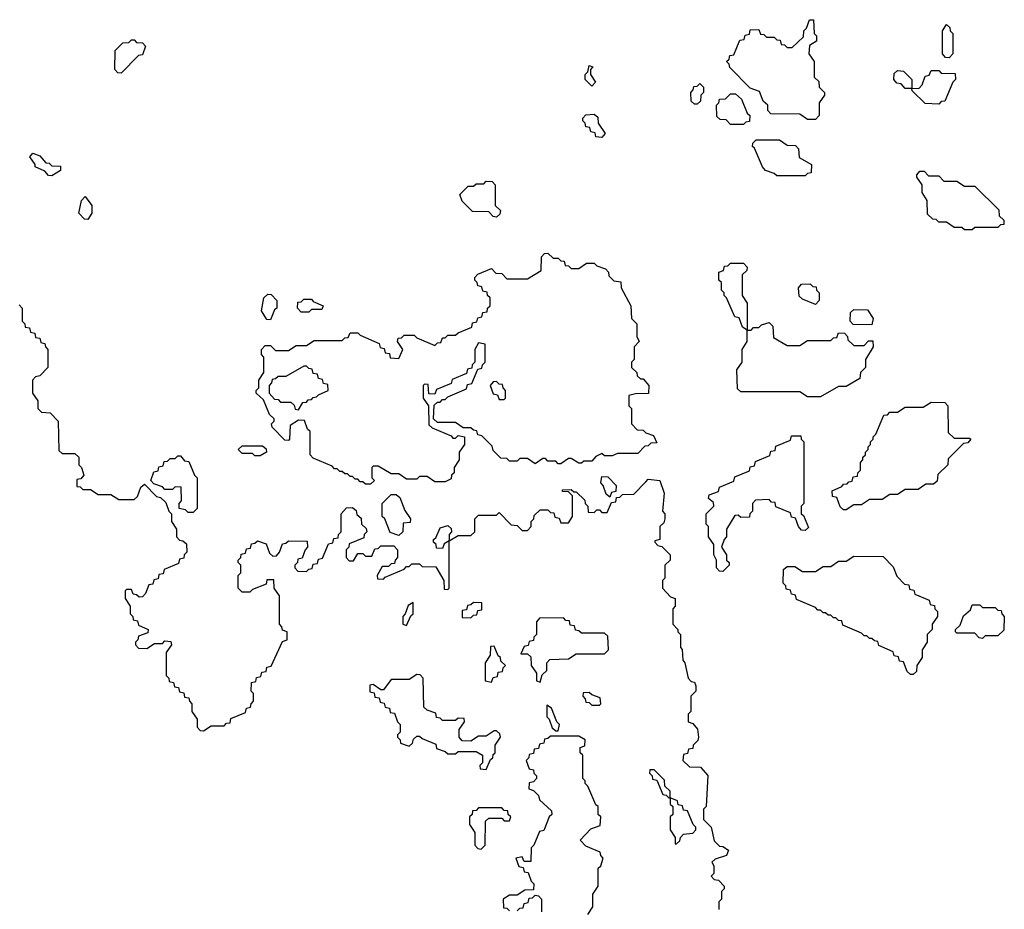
# Model space of a CAD drawing. Extents: x 2776963 to 2884430, y 684484 to 829250.
# Tile 98 of 256: x 2866450 to 2870280, y 760425 to 763888. Entities that reach past the tile are written whole.
import ezdxf

# ---------------------------------------------------------------- set-up
doc = ezdxf.new("R2010")
doc.units = 0

msp = doc.modelspace()

# ---------------------------------------------------------------- linework, layer by layer
at = {"layer": '0CON20XD'}
for points in [[(2869545, 763500), (2869515, 763500), (2869485, 763520), (2869371.7, 763521.7), (2869360, 763535), (2869360, 763555), (2869341.7, 763571.7), (2869328.3, 763608.3), (2869291.7, 763621.7), (2869211.7, 763701.7), (2869210, 763715), (2869200, 763725), (2869210, 763735), (2869211.7, 763748.3), (2869228.3, 763751.7), (2869251.7, 763808.3), (2869268.3, 763811.7), (2869271.7, 763828.3), (2869288.3, 763831.7), (2869291.7, 763848.3), (2869325, 763850), (2869331.7, 763831.7), (2869345, 763830), (2869355, 763820), (2869385, 763820), (2869395, 763810), (2869408.3, 763808.3), (2869411.7, 763791.7), (2869425, 763790), (2869435, 763780), (2869455, 763780), (2869498.3, 763821.7), (2869500, 763845), (2869510, 763855), (2869521.7, 763888.3), (2869538.3, 763888.3), (2869540, 763835), (2869550, 763825), (2869550, 763805), (2869521.7, 763788.3), (2869520, 763755), (2869540, 763725), (2869540, 763665), (2869558.3, 763648.3), (2869560, 763625), (2869580, 763605), (2869580, 763595), (2869560, 763565), (2869560, 763515), (2869545, 763500)], [(2870065, 763740), (2870051.7, 763741.7), (2870040, 763755), (2870040, 763845), (2870055, 763870), (2870068.3, 763858.3), (2870070, 763845), (2870080, 763835), (2870080, 763755), (2870065, 763740)], [(2866845, 763680), (2866831.7, 763681.7), (2866820, 763695), (2866821.7, 763768.3), (2866851.7, 763798.3), (2866875, 763800), (2866885, 763810), (2866895, 763810), (2866905, 763800), (2866928.3, 763798.3), (2866940, 763785), (2866928.3, 763751.7), (2866911.7, 763748.3), (2866845, 763680)], [(2868675, 763630), (2868650, 763655), (2868650, 763675), (2868660, 763685), (2868665, 763710), (2868680, 763705), (2868670, 763695), (2868670, 763675), (2868690, 763645), (2868675, 763630)], [(2870025, 763560), (2869971.7, 763561.7), (2869921.7, 763611.7), (2869920, 763620), (2869895, 763620), (2869878.3, 763638.3), (2869861.7, 763641.7), (2869850, 763655), (2869851.7, 763678.3), (2869865, 763690), (2869888.3, 763688.3), (2869920, 763655), (2869920, 763620), (2869948.3, 763621.7), (2869960, 763635), (2869971.7, 763668.3), (2869988.3, 763671.7), (2869995, 763690), (2870025, 763690), (2870035, 763680), (2870088.3, 763678.3), (2870090, 763655), (2870080, 763645), (2870048.3, 763571.7), (2870035, 763570), (2870025, 763560)], [(2869085, 763560), (2869075, 763560), (2869061.7, 763571.7), (2869060, 763605), (2869070, 763615), (2869071.7, 763628.3), (2869085, 763630), (2869095, 763640), (2869110, 763625), (2869110, 763605), (2869100, 763595), (2869098.3, 763571.7), (2869085, 763560)], [(2869265, 763480), (2869215, 763480), (2869198.3, 763498.3), (2869175, 763500), (2869161.7, 763511.7), (2869160, 763555), (2869170, 763565), (2869171.7, 763578.3), (2869195, 763580), (2869215, 763600), (2869235, 763600), (2869258.3, 763578.3), (2869280, 763525), (2869290, 763515), (2869288.3, 763491.7), (2869275, 763490), (2869265, 763480)], [(2868715, 763430), (2868691.7, 763431.7), (2868688.3, 763448.3), (2868671.7, 763451.7), (2868668.3, 763468.3), (2868651.7, 763471.7), (2868650, 763485), (2868640, 763495), (2868640, 763505), (2868651.7, 763518.3), (2868685, 763520), (2868698.3, 763508.3), (2868700, 763485), (2868727.5, 763445), (2868715, 763430)], [(2869505, 763280), (2869395, 763280), (2869385, 763290), (2869351.7, 763301.7), (2869340, 763315), (2869308.3, 763388.3), (2869300, 763395), (2869301.7, 763408.3), (2869315, 763420), (2869405, 763420), (2869435, 763400), (2869468.3, 763398.3), (2869480, 763385), (2869481.7, 763351.7), (2869530, 763325), (2869528.3, 763291.7), (2869515, 763290), (2869505, 763280)], [(2866575, 763280), (2866561.7, 763281.7), (2866548.3, 763298.3), (2866510, 763315), (2866510, 763325), (2866490, 763355), (2866501.7, 763368.3), (2866528.3, 763358.3), (2866551.7, 763331.7), (2866565, 763330), (2866575, 763320), (2866608.3, 763318.3), (2866608.3, 763301.7), (2866575, 763280)], [(2870155, 763070), (2870125, 763070), (2870115, 763080), (2870085, 763080), (2870055, 763100), (2870025, 763100), (2870015, 763110), (2870001.7, 763111.7), (2869981.7, 763131.7), (2869980, 763185), (2869960, 763215), (2869960, 763245), (2869940, 763275), (2869940, 763285), (2869951.7, 763298.3), (2869968.3, 763298.3), (2869985, 763280), (2870025, 763280), (2870045, 763260), (2870095, 763260), (2870125, 763240), (2870165, 763240), (2870258.3, 763148.3), (2870260, 763125), (2870278.3, 763108.3), (2870278.3, 763091.7), (2870265, 763090), (2870255, 763080), (2870165, 763080), (2870155, 763070)], [(2868305, 763120), (2868291.7, 763121.7), (2868275, 763140), (2868211.7, 763141.7), (2868171.7, 763181.7), (2868161.7, 763208.3), (2868195, 763240), (2868215, 763240), (2868225, 763250), (2868255, 763250), (2868265, 763260), (2868288.3, 763258.3), (2868300, 763245), (2868300, 763165), (2868320, 763145), (2868318.3, 763131.7), (2868305, 763120)], [(2866715, 763110), (2866701.7, 763111.7), (2866680, 763135), (2866690, 763185), (2866705, 763200), (2866730, 763165), (2866730, 763135), (2866715, 763110)], [(2867815, 762080), (2867795, 762080), (2867785, 762090), (2867775, 762090), (2867765, 762100), (2867755, 762100), (2867745, 762110), (2867735, 762110), (2867725, 762120), (2867715, 762120), (2867705, 762130), (2867695, 762130), (2867685, 762140), (2867675, 762140), (2867665, 762150), (2867591.7, 762181.7), (2867580, 762195), (2867580, 762285), (2867570, 762295), (2867558.3, 762328.3), (2867535, 762330), (2867501.7, 762308.3), (2867500, 762255), (2867495, 762250), (2867481.7, 762251.7), (2867431.7, 762301.7), (2867430, 762315), (2867440, 762325), (2867440, 762335), (2867421.7, 762351.7), (2867398.3, 762408.3), (2867370, 762435), (2867370, 762445), (2867380, 762455), (2867380, 762485), (2867400, 762515), (2867400, 762575), (2867390, 762585), (2867390, 762605), (2867405, 762620), (2867425, 762620), (2867445, 762600), (2867495, 762600), (2867525, 762620), (2867565, 762620), (2867595, 762640), (2867705, 762640), (2867715, 762650), (2867728.3, 762651.7), (2867735, 762670), (2867765, 762670), (2867775, 762660), (2867848.3, 762628.3), (2867851.7, 762611.7), (2867868.3, 762608.3), (2867871.7, 762591.7), (2867888.3, 762588.3), (2867891.7, 762571.7), (2867925, 762570), (2867940, 762605), (2867920, 762635), (2867921.7, 762648.3), (2867935, 762650), (2867945, 762660), (2867985, 762660), (2867995, 762650), (2868065, 762620), (2868075, 762630), (2868088.3, 762631.7), (2868095, 762650), (2868105, 762650), (2868115, 762660), (2868145, 762660), (2868155, 762670), (2868208.3, 762691.7), (2868211.7, 762708.3), (2868228.3, 762711.7), (2868231.7, 762728.3), (2868248.3, 762731.7), (2868251.7, 762748.3), (2868268.3, 762751.7), (2868270, 762765), (2868280, 762775), (2868280, 762805), (2868270, 762815), (2868268.3, 762828.3), (2868251.7, 762831.7), (2868248.3, 762848.3), (2868231.7, 762851.7), (2868230, 762865), (2868220, 762875), (2868220, 762885), (2868231.7, 762898.3), (2868285, 762920), (2868301.7, 762901.7), (2868325, 762900), (2868345, 762880), (2868425, 762880), (2868478.3, 762911.7), (2868480, 762965), (2868491.7, 762978.3), (2868505, 762980), (2868525, 762960), (2868545, 762960), (2868555, 762950), (2868568.3, 762948.3), (2868571.7, 762931.7), (2868585, 762930), (2868595, 762920), (2868625, 762920), (2868655, 762940), (2868685, 762940), (2868695, 762930), (2868728.3, 762918.3), (2868740, 762905), (2868741.7, 762891.7), (2868761.7, 762871.7), (2868788.3, 762868.3), (2868790, 762845), (2868827.5, 762775), (2868830, 762725), (2868850, 762705), (2868850, 762655), (2868860, 762635), (2868840, 762615), (2868840, 762565), (2868830, 762555), (2868830, 762535), (2868850, 762515), (2868851.7, 762501.7), (2868865, 762490), (2868875, 762490), (2868896.7, 762465), (2868896.4, 762433.6), (2868845, 762432.5), (2868820, 762425), (2868820, 762385), (2868830, 762375), (2868830, 762315), (2868851.7, 762291.7), (2868875, 762290), (2868885, 762280), (2868915, 762270), (2868928.3, 762241.7), (2868905, 762240), (2868895, 762230), (2868881.7, 762228.3), (2868855, 762200), (2868775, 762200), (2868755, 762190), (2868725, 762190), (2868715, 762200), (2868691.7, 762188.3), (2868675, 762170), (2868645, 762170), (2868635, 762162.5), (2868625, 762162.5), (2868595, 762180), (2868585, 762180), (2868555, 762160), (2868545, 762160), (2868535, 762170), (2868505, 762170), (2868495, 762180), (2868485, 762180), (2868455, 762160), (2868425, 762180), (2868395, 762180), (2868385, 762170), (2868355, 762170), (2868345, 762180), (2868321.7, 762181.7), (2868291.7, 762211.7), (2868288.3, 762228.3), (2868248.3, 762268.3), (2868231.7, 762271.7), (2868228.3, 762288.3), (2868215, 762290), (2868205, 762300), (2868175, 762300), (2868145, 762320), (2868075, 762320), (2868060, 762335), (2868061.7, 762388.3), (2868075, 762400), (2868085, 762400), (2868095, 762410), (2868105, 762410), (2868115, 762420), (2868188.3, 762451.7), (2868191.7, 762468.3), (2868208.3, 762471.7), (2868231.7, 762528.3), (2868248.3, 762531.7), (2868250, 762545), (2868260, 762555), (2868260, 762625), (2868235, 762630), (2868220, 762605), (2868220, 762555), (2868210, 762545), (2868208.3, 762531.7), (2868191.7, 762528.3), (2868188.3, 762511.7), (2868131.7, 762488.3), (2868128.3, 762471.7), (2868071.7, 762448.3), (2868065, 762430), (2868041.7, 762431.7), (2868038.3, 762468.3), (2868025, 762470), (2868020, 762465), (2868020, 762415), (2868040, 762385), (2868041.7, 762311.7), (2868055, 762300), (2868128.3, 762268.3), (2868135, 762260), (2868145, 762260), (2868155, 762270), (2868180, 762265), (2868180, 762235), (2868160, 762205), (2868160, 762175), (2868140, 762145), (2868140, 762125), (2868130, 762115), (2868128.3, 762101.7), (2868105, 762090), (2868065, 762090), (2868035, 762110), (2868005, 762110), (2867995, 762100), (2867955, 762100), (2867925, 762120), (2867895, 762120), (2867845, 762150), (2867825, 762150), (2867820, 762145), (2867820, 762105), (2867830, 762095), (2867815, 762080)], [(2869565, 762420), (2869515, 762420), (2869485, 762440), (2869255, 762440), (2869241.7, 762451.7), (2869240, 762525), (2869260, 762555), (2869260, 762605), (2869280, 762635), (2869280, 762680), (2869261.7, 762691.7), (2869248.3, 762728.3), (2869231.7, 762731.7), (2869200, 762805), (2869190, 762815), (2869190, 762825), (2869180, 762835), (2869180, 762865), (2869170, 762875), (2869170, 762905), (2869188.3, 762911.7), (2869191.7, 762928.3), (2869205, 762930), (2869215, 762940), (2869265, 762940), (2869280, 762925), (2869278.3, 762911.7), (2869260, 762895), (2869260, 762815), (2869280, 762785), (2869280, 762680), (2869295, 762680), (2869305, 762690), (2869325, 762690), (2869335, 762700), (2869365, 762710), (2869380, 762695), (2869381.7, 762651.7), (2869435, 762620), (2869485, 762620), (2869515, 762640), (2869605, 762640), (2869615, 762650), (2869628.3, 762651.7), (2869635, 762670), (2869658.3, 762668.3), (2869670, 762655), (2869671.7, 762641.7), (2869695, 762620), (2869735, 762620), (2869751.7, 762638.3), (2869768.3, 762638.3), (2869770, 762615), (2869740, 762565), (2869740, 762535), (2869720, 762515), (2869718.3, 762491.7), (2869665, 762460), (2869635, 762460), (2869565, 762420)], [(2869545, 762780), (2869495, 762800), (2869481.7, 762811.7), (2869480, 762845), (2869491.7, 762858.3), (2869525, 762860), (2869535, 762850), (2869548.3, 762848.3), (2869550, 762835), (2869560, 762825), (2869560, 762795), (2869545, 762780)], [(2867425, 762720), (2867411.7, 762721.7), (2867390, 762755), (2867400, 762805), (2867415, 762820), (2867428.3, 762818.3), (2867450, 762795), (2867450, 762765), (2867441.7, 762758.3), (2867425, 762720)], [(2867575, 762750), (2867545, 762750), (2867530, 762765), (2867531.7, 762788.3), (2867545, 762790), (2867555, 762800), (2867585, 762800), (2867591.7, 762791.7), (2867630, 762775), (2867625, 762760), (2867585, 762760), (2867575, 762750)], [(2866448.3, 762778.3), (2866460, 762765), (2866460, 762715), (2866470, 762705), (2866471.7, 762691.7), (2866488.3, 762688.3), (2866491.7, 762671.7), (2866508.3, 762668.3), (2866511.7, 762651.7), (2866528.3, 762648.3), (2866531.7, 762631.7), (2866548.3, 762628.3), (2866550, 762615), (2866560, 762605), (2866560, 762535), (2866528.3, 762501.7), (2866511.7, 762498.3), (2866500, 762485), (2866500, 762435), (2866520, 762405), (2866520, 762375), (2866535, 762360), (2866568.3, 762358.3), (2866600, 762325), (2866601.7, 762211.7), (2866615, 762200), (2866665, 762200), (2866680, 762185), (2866680, 762155), (2866690, 762145), (2866700, 762115), (2866688.3, 762101.7), (2866671.7, 762098.3), (2866671.7, 762071.7), (2866685, 762070), (2866695, 762060), (2866725, 762060), (2866755, 762040), (2866805, 762040), (2866835, 762020), (2866895, 762020), (2866908.3, 762031.7), (2866921.7, 762068.3), (2866935, 762080), (2866981.7, 762031.7), (2866998.3, 762028.3), (2867018.3, 762008.3), (2867030, 761975), (2867040, 761965), (2867040, 761935), (2867060, 761905), (2867060, 761875), (2867071.7, 761861.7), (2867085, 761860), (2867098.3, 761848.3), (2867100, 761815), (2867090, 761805), (2867088.3, 761791.7), (2867071.7, 761788.3), (2867068.3, 761771.7), (2867011.7, 761748.3), (2867008.3, 761731.7), (2866991.7, 761728.3), (2866988.3, 761711.7), (2866971.7, 761708.3), (2866968.3, 761691.7), (2866951.7, 761688.3), (2866940, 761655), (2866928.3, 761641.7), (2866915, 761640), (2866905, 761650), (2866891.7, 761651.7), (2866885, 761670), (2866865, 761670), (2866860, 761665), (2866860, 761635), (2866880, 761605), (2866880, 761575), (2866890, 761565), (2866891.7, 761551.7), (2866908.3, 761548.3), (2866911.7, 761531.7), (2866950, 761515), (2866948.3, 761501.7), (2866911.7, 761488.3), (2866910, 761475), (2866900, 761465), (2866900, 761455), (2866911.7, 761441.7), (2866945, 761440), (2866975, 761460), (2867005, 761460), (2867015, 761470), (2867038.3, 761468.3), (2867040, 761455), (2867020, 761425), (2867020, 761335), (2867030, 761325), (2867031.7, 761311.7), (2867048.3, 761308.3), (2867051.7, 761291.7), (2867068.3, 761288.3), (2867071.7, 761271.7), (2867088.3, 761268.3), (2867091.7, 761251.7), (2867108.3, 761248.3), (2867110, 761235), (2867120, 761225), (2867120, 761195), (2867140, 761165), (2867140, 761135), (2867151.7, 761121.7), (2867165, 761120), (2867195, 761140), (2867245, 761140), (2867255, 761150), (2867268.3, 761151.7), (2867271.7, 761168.3), (2867328.3, 761191.7), (2867331.7, 761208.3), (2867348.3, 761211.7), (2867350, 761225), (2867360, 761235), (2867360, 761265), (2867350, 761275), (2867351.7, 761308.3), (2867368.3, 761311.7), (2867371.7, 761328.3), (2867388.3, 761331.7), (2867391.7, 761348.3), (2867408.3, 761351.7), (2867411.7, 761368.3), (2867428.3, 761371.7), (2867471.7, 761468.3), (2867490, 761475), (2867490, 761505), (2867471.7, 761511.7), (2867470, 761525), (2867460, 761535), (2867460, 761645), (2867440, 761675), (2867438.3, 761708.3), (2867411.7, 761708.3), (2867408.3, 761691.7), (2867355, 761670), (2867345, 761660), (2867315, 761660), (2867300, 761675), (2867300, 761725), (2867310, 761735), (2867310, 761765), (2867300, 761775), (2867300, 761785), (2867310, 761795), (2867311.7, 761808.3), (2867328.3, 761811.7), (2867331.7, 761828.3), (2867348.3, 761831.7), (2867351.7, 761848.3), (2867365, 761850), (2867375, 761860)], [(2869765, 762700), (2869691.7, 762701.7), (2869680, 762715), (2869681.7, 762748.3), (2869695, 762760), (2869748.3, 762758.3), (2869770, 762725), (2869765, 762700)], [(2867535, 762370), (2867551.7, 762398.3), (2867565, 762400), (2867571.7, 762408.3), (2867585, 762410), (2867591.7, 762418.3), (2867605, 762420), (2867611.7, 762428.3), (2867650, 762445), (2867648.3, 762468.3), (2867631.7, 762471.7), (2867628.3, 762488.3), (2867611.7, 762491.7), (2867608.3, 762508.3), (2867591.7, 762511.7), (2867588.3, 762528.3), (2867575, 762530), (2867565, 762540), (2867555, 762540), (2867485, 762500), (2867455, 762500), (2867445, 762490), (2867431.7, 762488.3), (2867430, 762475), (2867420, 762465), (2867420, 762435), (2867441.7, 762411.7), (2867455, 762410), (2867465, 762400), (2867505, 762400), (2867518.3, 762388.3), (2867521.7, 762371.7), (2867535, 762370)], [(2868335, 762410), (2868340, 762415), (2868340, 762445), (2868330, 762455), (2868328.3, 762468.3), (2868315, 762470), (2868305, 762480), (2868291.7, 762478.3), (2868280, 762465), (2868291.7, 762431.7), (2868308.3, 762428.3), (2868315, 762410), (2868335, 762410)], [(2869665, 761980), (2869655, 761980), (2869641.7, 761991.7), (2869628.3, 762028.3), (2869611.7, 762031.7), (2869610, 762055), (2869648.3, 762071.7), (2869655, 762080), (2869668.3, 762081.7), (2869675, 762090), (2869688.3, 762091.7), (2869691.7, 762108.3), (2869708.3, 762111.7), (2869710, 762125), (2869720, 762135), (2869720, 762165), (2869730, 762175), (2869730, 762185), (2869740, 762195), (2869740, 762205), (2869750, 762215), (2869750, 762225), (2869760, 762235), (2869760, 762245), (2869770, 762255), (2869770, 762265), (2869780, 762275), (2869811.7, 762348.3), (2869825, 762350), (2869835, 762360), (2869865, 762360), (2869895, 762380), (2869965, 762380), (2869995, 762400), (2870048.3, 762398.3), (2870060, 762385), (2870061.7, 762281.7), (2870085, 762260), (2870145, 762260), (2870150, 762255), (2870138.3, 762241.7), (2870121.7, 762238.3), (2870061.7, 762178.3), (2870060, 762155), (2870021.7, 762118.3), (2870018.3, 762091.7), (2870005, 762080), (2869975, 762080), (2869945, 762060), (2869895, 762060), (2869865, 762040), (2869835, 762040), (2869805, 762020), (2869755, 762020), (2869725, 762000), (2869695, 762000), (2869665, 761980)], [(2869185, 761740), (2869171.7, 761741.7), (2869160, 761755), (2869160, 761785), (2869150, 761805), (2869150, 761845), (2869130, 761875), (2869130, 761915), (2869120, 761925), (2869120, 761965), (2869150, 761995), (2869148.3, 762008.3), (2869130, 762025), (2869131.7, 762038.3), (2869168.3, 762051.7), (2869171.7, 762068.3), (2869228.3, 762091.7), (2869231.7, 762108.3), (2869288.3, 762131.7), (2869291.7, 762148.3), (2869308.3, 762151.7), (2869311.7, 762168.3), (2869368.3, 762191.7), (2869371.7, 762208.3), (2869388.3, 762211.7), (2869391.7, 762228.3), (2869448.3, 762251.7), (2869451.7, 762268.3), (2869488.3, 762268.3), (2869490, 762255), (2869500, 762245), (2869500, 762005), (2869490, 761995), (2869490, 761965), (2869498.3, 761958.3), (2869518.3, 761911.7), (2869505, 761900), (2869491.7, 761901.7), (2869480, 761915), (2869468.3, 761948.3), (2869451.7, 761951.7), (2869448.3, 761968.3), (2869391.7, 761991.7), (2869388.3, 762008.3), (2869375, 762010), (2869365, 762020), (2869311.7, 762018.3), (2869300, 762005), (2869300, 761975), (2869290, 761965), (2869288.3, 761951.7), (2869255, 761950), (2869245, 761960), (2869231.7, 761958.3), (2869200, 761905), (2869200, 761875), (2869190, 761865), (2869180, 761835), (2869200, 761805), (2869200, 761785), (2869210, 761775), (2869210, 761765), (2869185, 761740)], [(2867385, 762190), (2867365, 762190), (2867355, 762200), (2867315, 762200), (2867300, 762215), (2867315, 762230), (2867395, 762230), (2867408.3, 762218.3), (2867410, 762205), (2867385, 762190)], [(2867125, 761970), (2867105, 761970), (2867095, 761980), (2867070, 761985), (2867070, 762005), (2867080, 762015), (2867078.3, 762068.3), (2867055, 762070), (2867045, 762060), (2867015, 762060), (2867005, 762070), (2866971.7, 762081.7), (2866960, 762095), (2866971.7, 762128.3), (2866988.3, 762131.7), (2866991.7, 762148.3), (2867008.3, 762151.7), (2867011.7, 762168.3), (2867025, 762170), (2867035, 762180), (2867055, 762180), (2867065, 762190), (2867075, 762190), (2867091.7, 762171.7), (2867108.3, 762168.3), (2867130, 762115), (2867140, 762105), (2867140, 761985), (2867125, 761970)], [(2867375, 761860), (2867408.3, 761848.3), (2867421.7, 761811.7), (2867435, 761800), (2867448.3, 761801.7), (2867460, 761815), (2867471.7, 761848.3), (2867485, 761850), (2867495, 761860), (2867568.3, 761858.3), (2867570, 761835), (2867560, 761825), (2867548.3, 761791.7), (2867531.7, 761788.3), (2867530, 761775), (2867520, 761765), (2867520, 761755), (2867531.7, 761741.7), (2867565, 761740), (2867575, 761750), (2867588.3, 761751.7), (2867591.7, 761768.3), (2867608.3, 761771.7), (2867611.7, 761788.3), (2867628.3, 761791.7), (2867651.7, 761848.3), (2867668.3, 761851.7), (2867671.7, 761868.3), (2867688.3, 761871.7), (2867690, 761885), (2867700, 761895), (2867700, 761965), (2867721.7, 761988.3), (2867745, 761990), (2867758.3, 761978.3), (2867761.7, 761961.7), (2867778.3, 761948.3), (2867780, 761925), (2867798.3, 761908.3), (2867800, 761895), (2867790, 761885), (2867788.3, 761871.7), (2867731.7, 761848.3), (2867730, 761835), (2867720, 761825), (2867720, 761795), (2867731.7, 761781.7), (2867748.3, 761781.7), (2867765, 761810), (2867785, 761810), (2867795, 761800), (2867820, 761800), (2867831.7, 761828.3), (2867845, 761830), (2867855, 761840), (2867905, 761840), (2867920, 761825), (2867920, 761795), (2867910, 761785), (2867908.3, 761771.7), (2867895, 761770), (2867885, 761760), (2867860, 761760), (2867840, 761725), (2867841.7, 761711.7), (2867865, 761710), (2867871.7, 761718.3), (2867945, 761750), (2867955, 761760), (2867965, 761760), (2867975, 761770), (2868005, 761770), (2868015, 761760), (2868068.3, 761758.3), (2868100, 761705), (2868101.7, 761671.7), (2868115, 761670), (2868120, 761675), (2868120, 761860), (2868101.7, 761848.3), (2868095, 761830), (2868071.7, 761831.7), (2868070, 761845), (2868060, 761855), (2868060, 761865), (2868068.3, 761871.7), (2868085, 761910), (2868115, 761920), (2868128.3, 761908.3), (2868130, 761895), (2868120, 761885), (2868120, 761860), (2868155, 761880), (2868205, 761880), (2868220, 761895), (2868220, 761945), (2868235, 761960), (2868305, 761960), (2868315, 761970), (2868361.7, 761921.7), (2868385, 761920), (2868405, 761900), (2868425, 761900), (2868440, 761915), (2868440, 761935), (2868450, 761945), (2868451.7, 761958.3), (2868475, 761980), (2868505, 761980), (2868515, 761970), (2868528.3, 761968.3), (2868531.7, 761951.7), (2868548.3, 761948.3), (2868555, 761930), (2868585, 761930), (2868600, 761955), (2868600, 762035), (2868585, 762050), (2868561.7, 762051.7), (2868561.7, 762058.3), (2868595, 762060), (2868605, 762050), (2868615, 762050), (2868648.3, 762018.3), (2868650, 762005), (2868660, 761995), (2868661.7, 761971.7), (2868685, 761970), (2868695, 761980), (2868705, 761980), (2868715, 761970), (2868735, 761970), (2868751.7, 762008.3), (2868768.3, 762011.7), (2868771.7, 762028.3), (2868785, 762030), (2868795, 762040), (2868838.3, 762041.7), (2868885, 762090), (2868895, 762100), (2868940, 762095), (2868957.5, 762045), (2868950, 761975), (2868960, 761965), (2868960, 761945), (2868955, 761930), (2868940, 761915), (2868940, 761865), (2868920, 761860), (2868920, 761855), (2868931.7, 761841.7), (2868948.3, 761838.3), (2868980, 761805), (2868980, 761785), (2868960, 761765), (2868960, 761715), (2868950, 761705), (2868950, 761675), (2868981.7, 761641.7), (2869000, 761635), (2869000, 761605), (2868990, 761595), (2868990, 761535), (2869010, 761515), (2869010, 761505), (2869020, 761495), (2869020, 761445), (2869027, 761437), (2869030, 761395), (2869037.5, 761385), (2869050, 761325), (2869061.7, 761311.7), (2869075, 761310), (2869080, 761295), (2869080, 761275), (2869060, 761255), (2869060, 761195), (2869050, 761185), (2869050, 761155), (2869068.3, 761148.3), (2869087, 761127), (2869090, 761095), (2869087.5, 761082.5), (2869070, 761065), (2869068.3, 761051.7), (2869051.7, 761048.3), (2869048.3, 761031.7), (2869031.7, 761028.3), (2869030, 761005), (2869055, 760980), (2869098.3, 760978.3), (2869126.4, 760946.4), (2869120, 760825), (2869110, 760815), (2869110, 760775), (2869140, 760745), (2869151.7, 760691.7), (2869171.7, 760671.7), (2869185, 760670), (2869207.5, 760655), (2869200, 760635), (2869155, 760620), (2869141.7, 760608.3), (2869150, 760595), (2869150, 760565), (2869140, 760555), (2869151.7, 760541.7), (2869168.3, 760538.3), (2869190, 760515), (2869190, 760505), (2869180, 760495), (2869180, 760465), (2869170, 760455), (2869170, 760425)], [(2868745, 762030), (2868731.7, 762041.7), (2868720, 762075), (2868710, 762085), (2868715, 762110), (2868738.3, 762108.3), (2868770, 762075), (2868768.3, 762051.7), (2868751.7, 762048.3), (2868745, 762030)], [(2867925, 761880), (2867891.7, 761891.7), (2867870, 761945), (2867860, 761955), (2867860, 762005), (2867895, 762040), (2867915, 762040), (2867928.3, 762028.3), (2867948.3, 761978.3), (2867970, 761945), (2867968.3, 761931.7), (2867941.7, 761928.3), (2867940, 761895), (2867925, 761880)], [(2869925, 761340), (2869915, 761340), (2869901.7, 761351.7), (2869888.3, 761388.3), (2869871.7, 761391.7), (2869868.3, 761408.3), (2869851.7, 761411.7), (2869848.3, 761428.3), (2869791.7, 761451.7), (2869788.3, 761468.3), (2869775, 761470), (2869765, 761480), (2869755, 761480), (2869745, 761490), (2869735, 761490), (2869725, 761500), (2869651.7, 761531.7), (2869648.3, 761548.3), (2869635, 761550), (2869625, 761560), (2869615, 761560), (2869605, 761570), (2869595, 761570), (2869585, 761580), (2869575, 761580), (2869565, 761590), (2869555, 761590), (2869545, 761600), (2869471.7, 761631.7), (2869468.3, 761648.3), (2869451.7, 761651.7), (2869448.3, 761668.3), (2869431.7, 761671.7), (2869430, 761685), (2869420, 761695), (2869421.7, 761748.3), (2869435, 761760), (2869465, 761760), (2869495, 761740), (2869545, 761740), (2869575, 761760), (2869605, 761760), (2869635, 761780), (2869665, 761780), (2869695, 761800), (2869808.3, 761798.3), (2869848.3, 761758.3), (2869861.7, 761721.7), (2869891.7, 761691.7), (2869908.3, 761688.3), (2869911.7, 761671.7), (2869928.3, 761668.3), (2869931.7, 761651.7), (2869988.3, 761628.3), (2869991.7, 761611.7), (2870008.3, 761608.3), (2870010, 761595), (2870020, 761585), (2870020, 761565), (2870000, 761535), (2870000, 761515), (2869980, 761495), (2869980, 761465), (2869960, 761435), (2869960, 761405), (2869940, 761375), (2869938.3, 761351.7), (2869925, 761340)], [(2867955, 761530), (2867971.7, 761568.3), (2867980, 761575), (2867980, 761620), (2867961.7, 761608.3), (2867950, 761575), (2867940, 761565), (2867940, 761535), (2867955, 761530)], [(2868205, 761560), (2868215, 761570), (2868228.3, 761571.7), (2868231.7, 761588.3), (2868248.3, 761591.7), (2868248.3, 761618.3), (2868215, 761620), (2868205, 761610), (2868191.7, 761608.3), (2868188.3, 761591.7), (2868171.7, 761588.3), (2868171.7, 761561.7), (2868205, 761560)], [(2870195, 761480), (2870181.7, 761481.7), (2870165, 761500), (2870095, 761500), (2870090, 761505), (2870090, 761515), (2870108.3, 761531.7), (2870121.7, 761568.3), (2870148.3, 761591.7), (2870155, 761610), (2870185, 761610), (2870195, 761600), (2870245, 761600), (2870255, 761590), (2870268.3, 761588.3), (2870270, 761575), (2870280, 761565), (2870278.3, 761511.7), (2870255, 761490), (2870205, 761490), (2870195, 761480)], [(2868475, 761310), (2868481.7, 761338.3), (2868500, 761355), (2868500, 761385), (2868511.7, 761398.3), (2868585, 761400), (2868615, 761420), (2868725, 761420), (2868740, 761435), (2868738.3, 761488.3), (2868725, 761500), (2868635, 761500), (2868625, 761510), (2868611.7, 761511.7), (2868608.3, 761528.3), (2868591.7, 761531.7), (2868588.3, 761548.3), (2868575, 761550), (2868565, 761560), (2868471.7, 761558.3), (2868460, 761545), (2868460, 761495), (2868450, 761485), (2868448.3, 761471.7), (2868431.7, 761468.3), (2868428.3, 761451.7), (2868411.7, 761448.3), (2868400, 761420), (2868425, 761420), (2868438.3, 761408.3), (2868440, 761375), (2868460, 761345), (2868460, 761315), (2868475, 761310)], [(2868285, 761310), (2868291.7, 761328.3), (2868308.3, 761331.7), (2868311.7, 761348.3), (2868328.3, 761351.7), (2868330, 761365), (2868340, 761375), (2868321.7, 761391.7), (2868320, 761405), (2868311.7, 761411.7), (2868295, 761450), (2868281.7, 761448.3), (2868280, 761415), (2868260, 761385), (2868260, 761315), (2868285, 761310)], [(2868265, 760970), (2868281.7, 761008.3), (2868290, 761015), (2868291.7, 761028.3), (2868300, 761035), (2868300, 761065), (2868320, 761095), (2868318.3, 761108.3), (2868305, 761120), (2868295, 761120), (2868265, 761100), (2868235, 761100), (2868205, 761080), (2868171.7, 761081.7), (2868160, 761095), (2868160, 761125), (2868180, 761155), (2868178.3, 761168.3), (2868155, 761170), (2868145, 761160), (2868095, 761160), (2868085, 761170), (2868071.7, 761171.7), (2868068.3, 761188.3), (2868035, 761200), (2868021.7, 761211.7), (2868020, 761325), (2868008.3, 761338.3), (2867995, 761340), (2867965, 761320), (2867895, 761320), (2867865, 761280), (2867855, 761280), (2867825, 761300), (2867811.7, 761298.3), (2867811.7, 761271.7), (2867828.3, 761268.3), (2867831.7, 761251.7), (2867848.3, 761248.3), (2867851.7, 761231.7), (2867868.3, 761228.3), (2867871.7, 761211.7), (2867888.3, 761208.3), (2867891.7, 761191.7), (2867908.3, 761188.3), (2867920, 761155), (2867930, 761145), (2867930, 761115), (2867920, 761105), (2867920, 761095), (2867930, 761085), (2867931.7, 761071.7), (2867965, 761060), (2867978.3, 761071.7), (2867981.7, 761088.3), (2867995, 761100), (2868005, 761100), (2868015, 761090), (2868068.3, 761068.3), (2868071.7, 761051.7), (2868105, 761040), (2868115, 761030), (2868145, 761030), (2868155, 761040), (2868225, 761040), (2868250, 761025), (2868250, 760995), (2868240, 760985), (2868241.7, 760971.7), (2868265, 760970)], [(2868705, 761220), (2868710, 761225), (2868708.3, 761248.3), (2868675, 761260), (2868665, 761270), (2868641.7, 761268.3), (2868640, 761255), (2868650, 761245), (2868651.7, 761231.7), (2868665, 761230), (2868675, 761220), (2868705, 761220)], [(2868545, 761120), (2868550, 761145), (2868540, 761155), (2868518.3, 761208.3), (2868500, 761220), (2868500, 761175), (2868510, 761165), (2868521.7, 761131.7), (2868535, 761120), (2868545, 761120)], [(2868660, 760405), (2868680, 760435), (2868680, 760485), (2868700, 760515), (2868700, 760585), (2868710, 760595), (2868720, 760625), (2868710, 760635), (2868708.3, 760648.3), (2868651.7, 760671.7), (2868630, 760695), (2868671.7, 760738.3), (2868708.3, 760751.7), (2868710, 760785), (2868700, 760795), (2868700, 760825), (2868691.7, 760831.7), (2868660, 760905), (2868650, 760915), (2868650, 760925), (2868640, 760935), (2868640, 761025), (2868630, 761035), (2868630, 761055), (2868648.3, 761061.7), (2868650, 761085), (2868625, 761100), (2868515, 761100), (2868505, 761090), (2868491.7, 761088.3), (2868488.3, 761071.7), (2868471.7, 761068.3), (2868468.3, 761051.7), (2868451.7, 761048.3), (2868448.3, 761031.7), (2868431.7, 761028.3), (2868430, 761015), (2868420, 761005), (2868431.7, 760971.7), (2868448.3, 760968.3), (2868450, 760955), (2868460, 760945), (2868460, 760935), (2868448.3, 760921.7), (2868431.7, 760918.3), (2868430, 760895), (2868448.3, 760888.3), (2868468.3, 760868.3), (2868471.7, 760851.7), (2868518.3, 760808.3), (2868520, 760795), (2868510, 760785), (2868488.3, 760731.7), (2868471.7, 760728.3), (2868450, 760675), (2868440, 760665), (2868438.3, 760611.7), (2868411.7, 760611.7), (2868405, 760630), (2868380, 760625), (2868391.7, 760591.7), (2868408.3, 760588.3), (2868411.7, 760571.7), (2868428.3, 760568.3), (2868440, 760535), (2868450, 760525), (2868448.3, 760501.7), (2868415, 760500), (2868385, 760480), (2868355, 760480), (2868330, 760465), (2868331.7, 760431.7), (2868345, 760430), (2868355, 760420)], [(2868980, 760860), (2868980, 760885), (2868960, 760905), (2868958.3, 760928.3), (2868918.3, 760968.3), (2868901.7, 760968.3), (2868900, 760955), (2868910, 760945), (2868911.7, 760931.7), (2868928.3, 760928.3), (2868951.7, 760871.7), (2868965, 760870), (2868975, 760860), (2868980, 760860)], [(2869005, 760680), (2869018.3, 760691.7), (2869020, 760705), (2869031.7, 760718.3), (2869068.3, 760721.7), (2869080, 760735), (2869080, 760745), (2869070, 760755), (2869048.3, 760808.3), (2869031.7, 760811.7), (2869028.3, 760828.3), (2869011.7, 760831.7), (2869008.3, 760848.3), (2868980, 760860), (2868980, 760835), (2868990, 760825), (2868990, 760795), (2868980, 760785), (2868980, 760735), (2869000, 760705), (2869000, 760680), (2869005, 760680)], [(2868245, 760660), (2868260, 760675), (2868261.7, 760768.3), (2868275, 760780), (2868325, 760780), (2868335, 760770), (2868355, 760770), (2868360, 760785), (2868350, 760795), (2868348.3, 760808.3), (2868335, 760810), (2868325, 760820), (2868235, 760820), (2868225, 760810), (2868211.7, 760808.3), (2868210, 760795), (2868200, 760785), (2868200, 760755), (2868220, 760725), (2868220, 760675), (2868231.7, 760661.7), (2868245, 760660)], [(2868385, 760420), (2868395, 760430), (2868408.3, 760431.7), (2868411.7, 760448.3), (2868428.3, 760451.7), (2868431.7, 760468.3), (2868445, 760470), (2868455, 760480), (2868468.3, 760478.3), (2868480, 760465), (2868480, 760415)]]:
    msp.add_lwpolyline(points, dxfattribs=at)

doc.saveas('drawing.dxf')
